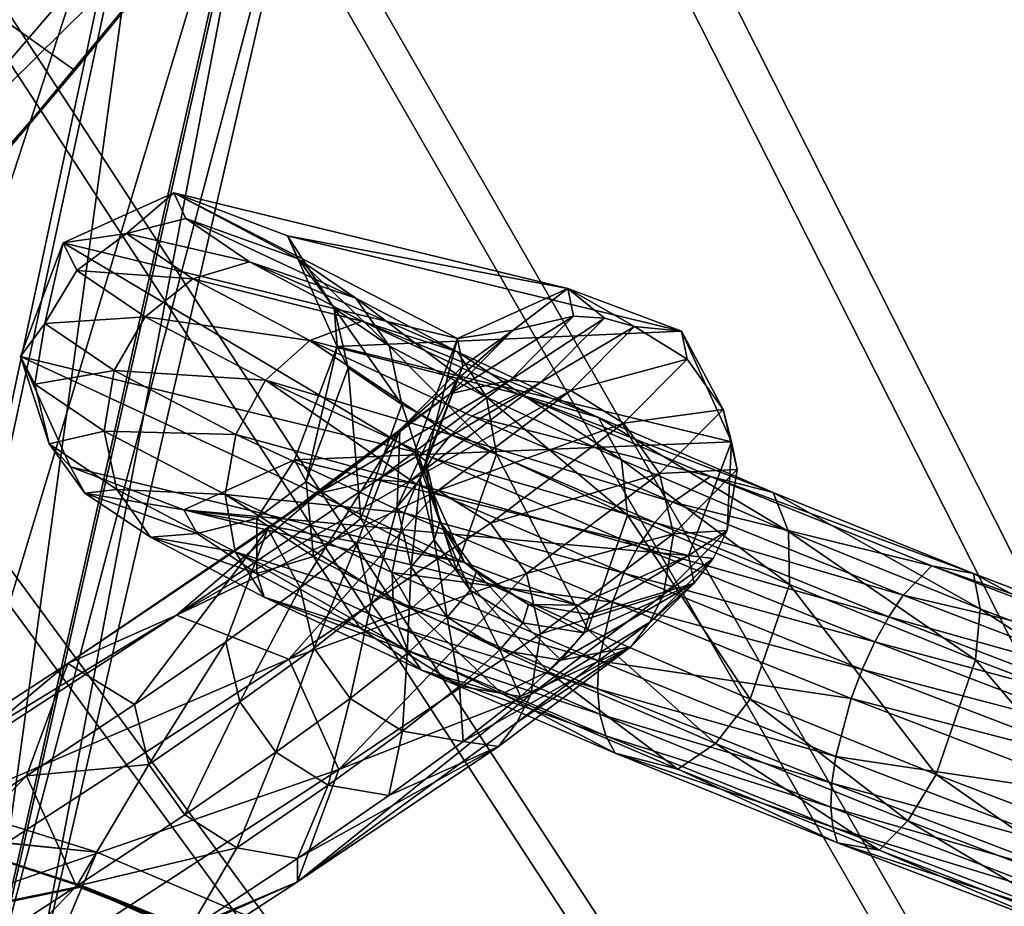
# Model space of a CAD drawing. Header units: metres. Extents: x -904 to 0, y -908 to 0.
# Tile 106 of 133: x -195 to -155, y -136 to -99. Entities that reach past the tile are written whole.
import ezdxf

# ---------------------------------------------------------------- set-up
doc = ezdxf.new("R2010")
doc.units = ezdxf.units.M

msp = doc.modelspace()

# ---------------------------------------------------------------- linework, layer by layer
at = {"layer": 'None'}
for points in [[(-192.865356, -101.246071, 660.123169), (-213.401825, -86.589745, 660.506714), (-209.97052, -120.773079, 659.611572)], [(-192.865356, -101.246071, 660.123169), (-181.498367, -87.262993, 660.489441), (-213.401825, -86.589745, 660.506714)], [(-181.498367, -87.262993, 660.489441), (-192.865356, -101.246071, 660.123169), (-181.569077, -87.352142, 659.479187)], [(-192.865356, -101.246071, 660.123169), (-183.790771, -90.15303, 627.738708), (-181.569077, -87.352142, 659.479187)], [(-187.555557, -91.500992, 596.986938), (-183.790771, -90.15303, 627.738708), (-200.901779, -107.073647, 597.451721)], [(-200.901779, -107.073647, 597.451721), (-183.790771, -90.15303, 627.738708), (-197.587814, -106.812378, 627.738708)], [(-183.790771, -90.15303, 627.738708), (-192.865356, -101.246071, 660.123169), (-197.587814, -106.812378, 627.738708)], [(-192.897552, -92.544792, 566.452209), (-187.555557, -91.500992, 596.986938), (-205.634415, -107.03611, 567.352234)], [(-205.634415, -107.03611, 567.352234), (-187.555557, -91.500992, 596.986938), (-200.901779, -107.073647, 597.451721)], [(-199.807968, -93.646667, 536.207581), (-192.897552, -92.544792, 566.452209), (-211.772537, -107.020416, 537.502014)], [(-211.772537, -107.020416, 537.502014), (-192.897552, -92.544792, 566.452209), (-205.634415, -107.03611, 567.352234)], [(-192.865356, -101.246071, 660.123169), (-209.97052, -120.773079, 659.611572), (-197.587814, -106.812378, 627.738708)]]:
    msp.add_3dface(points, dxfattribs=at)
at = {"layer": 'None012316'}
for points in [[(-191.963272, -133.299774, 1798.675049), (-198.511322, -131.2509, 1798.67334), (-199.082336, -132.595947, 1805.998657)], [(-198.511322, -131.2509, 1798.67334), (-191.963272, -133.299774, 1798.675049), (-199.068619, -132.563599, 1791.341187)], [(-200.695358, -136.396042, 1812.223145), (-192.565308, -134.718124, 1806.324951), (-199.082336, -132.595947, 1805.998657)], [(-199.068619, -132.563599, 1791.341187), (-192.550964, -134.684326, 1791.0177), (-200.670013, -136.336334, 1785.097046)], [(-192.565308, -134.718124, 1806.324951), (-191.963272, -133.299774, 1798.675049), (-199.082336, -132.595947, 1805.998657)], [(-191.963272, -133.299774, 1798.675049), (-192.550964, -134.684326, 1791.0177), (-199.068619, -132.563599, 1791.341187)], [(-191.963272, -133.299774, 1798.675049), (-192.565308, -134.718124, 1806.324951), (-127.065178, -160.846878, 1798.675049)], [(-191.963272, -133.299774, 1798.675049), (-127.065178, -160.846878, 1798.675049), (-192.550964, -134.684326, 1791.0177)], [(-194.26532, -138.723145, 1812.802979), (-192.565308, -134.718124, 1806.324951), (-200.695358, -136.396042, 1812.223145)], [(-192.550964, -134.684326, 1791.0177), (-194.238892, -138.660889, 1784.518921), (-200.670013, -136.336334, 1785.097046)], [(-192.565308, -134.718124, 1806.324951), (-194.26532, -138.723145, 1812.802979), (-128.12146, -163.335358, 1808.668579)], [(-192.550964, -134.684326, 1791.0177), (-128.102783, -163.291367, 1788.668579), (-194.238892, -138.660889, 1784.518921)], [(-192.565308, -134.718124, 1806.324951), (-128.12146, -163.335358, 1808.668579), (-127.065178, -160.846878, 1798.675049)], [(-127.065178, -160.846878, 1798.675049), (-128.102783, -163.291367, 1788.668579), (-192.550964, -134.684326, 1791.0177)]]:
    msp.add_3dface(points, dxfattribs=at)
at = {"layer": 'None012320'}
for points in [[(-195.157669, -83.80603, 1307.517212), (-188.697159, -84.932083, 1312.155884), (-205.920654, -137.752686, 1310.276367)], [(-189.026093, -84.783295, 1344.314453), (-195.352783, -83.65535, 1348.705933), (-200.549362, -138.609116, 1342.392944)], [(-188.697159, -84.932083, 1312.155884), (-200.275711, -138.736603, 1314.325439), (-205.920654, -137.752686, 1310.276367)], [(-189.026093, -84.783295, 1344.314453), (-200.549362, -138.609116, 1342.392944), (-196.499802, -139.339493, 1336.60376)], [(-188.697159, -84.932083, 1312.155884), (-184.292038, -85.69046, 1318.656738), (-200.275711, -138.736603, 1314.325439)], [(-184.382141, -85.620857, 1337.68396), (-189.026093, -84.783295, 1344.314453), (-196.499802, -139.339493, 1336.60376)], [(-184.292038, -85.69046, 1318.656738), (-196.421204, -139.400177, 1320.015137), (-200.275711, -138.736603, 1314.325439)], [(-184.382141, -85.620857, 1337.68396), (-196.499802, -139.339493, 1336.60376), (-194.667007, -139.68605, 1328.315918)], [(-184.292038, -85.69046, 1318.656738), (-182.277115, -86.018867, 1328.177734), (-196.421204, -139.400177, 1320.015137)], [(-182.277115, -86.018867, 1328.177734), (-184.382141, -85.620857, 1337.68396), (-194.667007, -139.68605, 1328.315918)], [(-182.277115, -86.018867, 1328.177734), (-194.667007, -139.68605, 1328.315918), (-196.421204, -139.400177, 1320.015137)], [(-196.421204, -139.400177, 1320.015137), (-194.667007, -139.68605, 1328.315918), (-233.662827, -132.810669, 1328.126831)], [(-194.667007, -139.68605, 1328.315918), (-231.90007, -133.098038, 1336.432007), (-233.662827, -132.810669, 1328.126831)], [(-194.667007, -139.68605, 1328.315918), (-196.499802, -139.339493, 1336.60376), (-231.90007, -133.098038, 1336.432007)]]:
    msp.add_3dface(points, dxfattribs=at)
at = {"layer": 'None012322'}
for points in [[(-196.421036, -139.400208, 1320.015503), (-233.662842, -132.810669, 1328.127197), (-194.667007, -139.68605, 1328.316284)], [(-233.662842, -132.810669, 1328.127197), (-231.899811, -133.098083, 1336.432617), (-194.667007, -139.68605, 1328.316284)], [(-194.667007, -139.68605, 1328.316284), (-231.899811, -133.098083, 1336.432617), (-196.500061, -139.339447, 1336.604248)]]:
    msp.add_3dface(points, dxfattribs=at)
at = {"layer": 'None012346'}
for points in [[(-264.332214, -57.531643, 123.974747), (-243.170029, -56.729248, 123.995758), (-63.008152, -302.295593, 117.565376)], [(-63.008152, -302.295593, 117.565376), (-243.170029, -56.729248, 123.995758), (-222.050903, -58.298695, 123.954659)], [(-297.830109, -60.486073, 123.897385), (-264.332214, -57.531643, 123.974747), (-63.008152, -302.295593, 117.565376)], [(-222.050903, -58.298695, 123.954659), (-201.240021, -62.22023, 123.851974), (-63.008152, -302.295593, 117.565376)], [(-65.261642, -300.990356, 120.600586), (-242.291733, -59.376686, 126.92746), (-262.718689, -60.035652, 126.910202)], [(-221.537735, -60.995937, 126.885056), (-242.291733, -59.376686, 126.92746), (-65.261642, -300.990356, 120.600586)], [(-262.718689, -60.035652, 126.910202), (-296.668427, -62.81105, 126.837532), (-65.261642, -300.990356, 120.600586)], [(-63.008152, -302.295593, 117.565376), (-331.364288, -63.040817, 123.830482), (-297.830109, -60.486073, 123.897385)], [(-201.261032, -64.869583, 126.783623), (-221.537735, -60.995937, 126.885056), (-65.261642, -300.990356, 120.600586)], [(-201.240021, -62.22023, 123.851974), (-180.998627, -68.444519, 123.68898), (-63.008152, -302.295593, 117.565376)], [(-65.261642, -300.990356, 120.600586), (-296.668427, -62.81105, 126.837532), (-330.762848, -65.236298, 126.774025)], [(-398.51358, -66.948952, 123.728142), (-331.364288, -63.040817, 123.830482), (-63.008152, -302.295593, 117.565376)], [(-65.261642, -300.990356, 120.600586), (-181.641327, -70.920166, 126.625183), (-201.261032, -64.869583, 126.783623)], [(-399.362701, -68.982285, 126.675926), (-65.261642, -300.990356, 120.600586), (-330.762848, -65.236298, 126.774025)], [(-465.701691, -69.252586, 123.667824), (-398.51358, -66.948952, 123.728142), (-69.298546, -367.238312, 115.864792)], [(-398.51358, -66.948952, 123.728142), (-66.409767, -334.739563, 116.715805), (-69.298546, -367.238312, 115.864792)], [(-66.409767, -334.739563, 116.715805), (-398.51358, -66.948952, 123.728142), (-63.008152, -302.295593, 117.565376)], [(-63.008152, -302.295593, 117.565376), (-180.998627, -68.444519, 123.68898), (-161.580826, -76.893288, 123.467743)], [(-71.333969, -367.13382, 118.868553), (-399.362701, -68.982285, 126.675926), (-465.757965, -71.129059, 126.619713)], [(-71.333969, -367.13382, 118.868553), (-68.556686, -334.277802, 119.72892), (-399.362701, -68.982285, 126.675926)], [(-68.556686, -334.277802, 119.72892), (-65.261642, -300.990356, 120.600586), (-399.362701, -68.982285, 126.675926)], [(-452.00235, -701.143799, 107.12117), (-465.701691, -69.252586, 123.667824), (-71.672775, -399.771973, 115.012871)], [(-465.701691, -69.252586, 123.667824), (-69.298546, -367.238312, 115.864792), (-71.672775, -399.771973, 115.012871)], [(-162.537094, -79.228813, 126.407616), (-181.641327, -70.920166, 126.625183), (-65.261642, -300.990356, 120.600586)], [(-73.59713, -399.498657, 118.021057), (-465.757965, -71.129059, 126.619713), (-452.00235, -703.006531, 110.073418)], [(-73.59713, -399.498657, 118.021057), (-71.333969, -367.13382, 118.868553), (-465.757965, -71.129059, 126.619713)], [(-161.580826, -76.893288, 123.467743), (-143.23024, -87.460297, 123.19104), (-63.008152, -302.295593, 117.565376)], [(-153.423279, -84.138039, 126.27906), (-162.537094, -79.228813, 126.407616), (-65.261642, -300.990356, 120.600586)]]:
    msp.add_3dface(points, dxfattribs=at)
at = {"layer": 'None012347'}
for points in [[(-193.353973, -108.315544, 901.968262), (-188.817734, -106.262383, 901.737488), (-190.757507, -107.934708, 890.589172)], [(-193.353973, -108.315544, 901.968262), (-177.190125, -112.235626, 1457.262573), (-188.817734, -106.262383, 901.737488)], [(-190.757507, -107.934708, 890.589172), (-188.817734, -106.262383, 901.737488), (-188.319717, -107.31353, 890.913391)], [(-188.817734, -106.262383, 901.737488), (-183.714447, -108.967682, 891.810547), (-188.319717, -107.31353, 890.913391)], [(-188.817734, -106.262383, 901.737488), (-184.153122, -108.021683, 901.608337), (-183.714447, -108.967682, 891.810547)], [(-177.190125, -112.235626, 1457.262573), (-172.659454, -110.18354, 1457.145386), (-188.817734, -106.262383, 901.737488)], [(-188.817734, -106.262383, 901.737488), (-172.659454, -110.18354, 1457.145386), (-184.153122, -108.021683, 901.608337)], [(-190.757507, -107.934708, 890.589172), (-188.319717, -107.31353, 890.913391), (-185.711182, -109.092896, 880.494141)], [(-185.711182, -109.092896, 880.494141), (-188.319717, -107.31353, 890.913391), (-181.353409, -110.578293, 882.379028)], [(-188.319717, -107.31353, 890.913391), (-183.714447, -108.967682, 891.810547), (-181.353409, -110.578293, 882.379028)], [(-192.788757, -109.445221, 890.419067), (-193.353973, -108.315544, 901.968262), (-190.757507, -107.934708, 890.589172)], [(-192.788757, -109.445221, 890.419067), (-190.757507, -107.934708, 890.589172), (-188.035202, -109.788628, 879.753601)], [(-188.035202, -109.788628, 879.753601), (-190.757507, -107.934708, 890.589172), (-185.711182, -109.092896, 880.494141)], [(-184.153122, -108.021683, 901.608337), (-184.159698, -108.028725, 901.608765), (-184.153107, -108.021683, 901.608643)], [(-184.153107, -108.021683, 901.608643), (-184.159698, -108.028725, 901.608765), (-184.153122, -108.021683, 901.608337)], [(-184.153122, -108.021683, 901.608337), (-184.153107, -108.021683, 901.608643), (-183.714447, -108.967682, 891.810547)], [(-172.659454, -110.18354, 1457.145386), (-168.006042, -111.937317, 1456.997681), (-184.153122, -108.021683, 901.608337)], [(-184.153122, -108.021683, 901.608337), (-168.006042, -111.937317, 1456.997681), (-184.153107, -108.021683, 901.608643)], [(-183.714447, -108.967682, 891.810547), (-184.153107, -108.021683, 901.608643), (-182.248077, -110.991173, 892.247009)], [(-184.153107, -108.021683, 901.608643), (-182.118149, -112.563065, 901.657288), (-182.248077, -110.991173, 892.247009)], [(-182.118149, -112.563065, 901.657288), (-184.153107, -108.021683, 901.608643), (-168.006042, -111.937317, 1456.997681)], [(-195.102142, -112.98143, 902.165344), (-193.353973, -108.315544, 901.968262), (-194.104218, -111.615112, 890.428955)], [(-195.102142, -112.98143, 902.165344), (-178.943802, -116.89138, 1457.280762), (-193.353973, -108.315544, 901.968262)], [(-193.353973, -108.315544, 901.968262), (-192.788757, -109.445221, 890.419067), (-194.104218, -111.615112, 890.428955)], [(-178.943802, -116.89138, 1457.280762), (-177.190125, -112.235626, 1457.262573), (-193.353973, -108.315544, 901.968262)], [(-188.035202, -109.788628, 879.753601), (-185.711182, -109.092896, 880.494141), (-181.113678, -111.523857, 870.929443)], [(-181.113678, -111.523857, 870.929443), (-185.711182, -109.092896, 880.494141), (-177.191757, -112.778793, 873.721069)], [(-185.711182, -109.092896, 880.494141), (-181.353409, -110.578293, 882.379028), (-177.191757, -112.778793, 873.721069)], [(-181.353409, -110.578293, 882.379028), (-183.714447, -108.967682, 891.810547), (-179.983078, -112.533279, 883.23645)], [(-183.714447, -108.967682, 891.810547), (-182.248077, -110.991173, 892.247009), (-179.983078, -112.533279, 883.23645)], [(-194.104218, -111.615112, 890.428955), (-192.788757, -109.445221, 890.419067), (-189.983093, -111.351456, 879.30719)], [(-189.983093, -111.351456, 879.30719), (-192.788757, -109.445221, 890.419067), (-188.035202, -109.788628, 879.753601)], [(-189.983093, -111.351456, 879.30719), (-188.035202, -109.788628, 879.753601), (-183.245178, -112.319778, 869.808411)], [(-183.245178, -112.319778, 869.808411), (-188.035202, -109.788628, 879.753601), (-181.113678, -111.523857, 870.929443)], [(-177.190125, -112.235626, 1457.262573), (-174.900208, -111.896362, 1513.697144), (-172.659454, -110.18354, 1457.145386)], [(-174.900208, -111.896362, 1513.697144), (-172.430481, -111.324028, 1513.768066), (-172.659454, -110.18354, 1457.145386)], [(-169.928986, -111.740219, 1513.806763), (-168.006042, -111.937317, 1456.997681), (-172.659454, -110.18354, 1457.145386)], [(-172.659454, -110.18354, 1457.145386), (-172.430481, -111.324028, 1513.768066), (-171.159317, -111.408989, 1513.79187)], [(-171.159317, -111.408989, 1513.79187), (-169.928986, -111.740219, 1513.806763), (-172.659454, -110.18354, 1457.145386)], [(-177.191757, -112.778793, 873.721069), (-181.353409, -110.578293, 882.379028), (-175.998398, -114.638596, 874.966736)], [(-181.353409, -110.578293, 882.379028), (-179.983078, -112.533279, 883.23645), (-175.998398, -114.638596, 874.966736)], [(-191.258316, -113.543472, 879.2229), (-194.104218, -111.615112, 890.428955), (-189.983093, -111.351456, 879.30719)], [(-191.258316, -113.543472, 879.2229), (-189.983093, -111.351456, 879.30719), (-185.057968, -113.95163, 869.111084)], [(-185.057968, -113.95163, 869.111084), (-189.983093, -111.351456, 879.30719), (-183.245178, -112.319778, 869.808411)], [(-179.983078, -112.533279, 883.23645), (-182.248077, -110.991173, 892.247009), (-179.462494, -114.937523, 883.857727)], [(-182.248077, -110.991173, 892.247009), (-181.670654, -113.43869, 892.585144), (-179.462494, -114.937523, 883.857727)], [(-182.248077, -110.991173, 892.247009), (-182.118149, -112.563065, 901.657288), (-181.670654, -113.43869, 892.585144)], [(-174.900208, -111.896362, 1513.697144), (-177.498734, -114.509903, 1570.072754), (-172.430481, -111.324028, 1513.768066)], [(-177.498734, -114.509903, 1570.072754), (-175.035385, -113.943977, 1570.281982), (-172.430481, -111.324028, 1513.768066)], [(-172.430481, -111.324028, 1513.768066), (-175.035385, -113.943977, 1570.281982), (-171.159317, -111.408989, 1513.79187)], [(-195.102142, -112.98143, 902.165344), (-194.104218, -111.615112, 890.428955), (-194.503647, -114.114037, 890.617249)], [(-194.503647, -114.114037, 890.617249), (-194.104218, -111.615112, 890.428955), (-191.258316, -113.543472, 879.2229)], [(-181.113678, -111.523857, 870.929443), (-174.725098, -114.501694, 862.631958), (-183.245178, -112.319778, 869.808411)], [(-177.191757, -112.778793, 873.721069), (-171.408661, -115.474373, 866.210327), (-181.113678, -111.523857, 870.929443)], [(-171.408661, -115.474373, 866.210327), (-174.725098, -114.501694, 862.631958), (-181.113678, -111.523857, 870.929443)], [(-171.159317, -111.408989, 1513.79187), (-175.035385, -113.943977, 1570.281982), (-173.767044, -114.031776, 1570.367188)], [(-171.159317, -111.408989, 1513.79187), (-173.767044, -114.031776, 1570.367188), (-169.928986, -111.740219, 1513.806763)], [(-173.767044, -114.031776, 1570.367188), (-172.539154, -114.365456, 1570.434814), (-169.928986, -111.740219, 1513.806763)], [(-172.539154, -114.365456, 1570.434814), (-167.776566, -113.081581, 1513.807373), (-169.928986, -111.740219, 1513.806763)], [(-167.776566, -113.081581, 1513.807373), (-168.006042, -111.937317, 1456.997681), (-169.928986, -111.740219, 1513.806763)], [(-165.955902, -116.473953, 1456.906128), (-182.118149, -112.563065, 901.657288), (-168.006042, -111.937317, 1456.997681)], [(-176.962189, -113.370102, 1513.604858), (-179.554184, -115.977081, 1569.838867), (-174.900208, -111.896362, 1513.697144)], [(-179.554184, -115.977081, 1569.838867), (-177.498734, -114.509903, 1570.072754), (-174.900208, -111.896362, 1513.697144)], [(-176.962189, -113.370102, 1513.604858), (-174.900208, -111.896362, 1513.697144), (-177.190125, -112.235626, 1457.262573)], [(-165.955902, -116.473953, 1456.906128), (-168.006042, -111.937317, 1456.997681), (-166.300888, -115.143898, 1513.769775)], [(-168.006042, -111.937317, 1456.997681), (-167.776566, -113.081581, 1513.807373), (-166.300888, -115.143898, 1513.769775)], [(-183.245178, -112.319778, 869.808411), (-177.455704, -116.19075, 860.648315), (-185.057968, -113.95163, 869.111084)], [(-182.118149, -112.563065, 901.657288), (-183.87384, -117.212982, 901.854248), (-183.385559, -118.107506, 892.783264)], [(-183.87384, -117.212982, 901.854248), (-182.118149, -112.563065, 901.657288), (-165.955902, -116.473953, 1456.906128)], [(-182.118149, -112.563065, 901.657288), (-183.385559, -118.107506, 892.783264), (-181.670654, -113.43869, 892.585144)], [(-174.725098, -114.501694, 862.631958), (-176.59346, -115.419189, 861.182617), (-183.245178, -112.319778, 869.808411)], [(-183.245178, -112.319778, 869.808411), (-176.59346, -115.419189, 861.182617), (-177.455704, -116.19075, 860.648315)], [(-175.998398, -114.638596, 874.966736), (-179.983078, -112.533279, 883.23645), (-175.5896, -116.981323, 875.850708)], [(-179.983078, -112.533279, 883.23645), (-179.462494, -114.937523, 883.857727), (-175.5896, -116.981323, 875.850708)], [(-177.190125, -112.235626, 1457.262573), (-178.943802, -116.89138, 1457.280762), (-178.479141, -117.272278, 1485.349365)], [(-178.479141, -117.272278, 1485.349365), (-176.962189, -113.370102, 1513.604858), (-177.190125, -112.235626, 1457.262573)], [(-193.048431, -117.504753, 902.213074), (-195.102142, -112.98143, 902.165344), (-193.926224, -116.561554, 890.955383)], [(-193.926224, -116.561554, 890.955383), (-195.102142, -112.98143, 902.165344), (-194.503647, -114.114037, 890.617249)], [(-193.048431, -117.504753, 902.213074), (-176.893829, -121.422585, 1457.189209), (-195.102142, -112.98143, 902.165344)], [(-176.893829, -121.422585, 1457.189209), (-178.943802, -116.89138, 1457.280762), (-195.102142, -112.98143, 902.165344)], [(-175.998398, -114.638596, 874.966736), (-170.465469, -117.216469, 867.794617), (-177.191757, -112.778793, 873.721069)], [(-170.465469, -117.216469, 867.794617), (-171.408661, -115.474373, 866.210327), (-177.191757, -112.778793, 873.721069)], [(-178.717072, -118.021255, 1513.41333), (-179.657425, -119.136971, 1541.450439), (-176.962189, -113.370102, 1513.604858)], [(-179.657425, -119.136971, 1541.450439), (-179.554184, -115.977081, 1569.838867), (-176.962189, -113.370102, 1513.604858)], [(-178.717072, -118.021255, 1513.41333), (-176.962189, -113.370102, 1513.604858), (-178.479141, -117.272278, 1485.349365)], [(-170.39006, -115.710182, 1570.507935), (-167.776566, -113.081581, 1513.807373), (-172.539154, -114.365456, 1570.434814)], [(-166.300888, -115.143898, 1513.769775), (-167.776566, -113.081581, 1513.807373), (-170.39006, -115.710182, 1570.507935)], [(-191.666718, -116.030952, 879.513489), (-194.503647, -114.114037, 890.617249), (-191.258316, -113.543472, 879.2229)], [(-191.666718, -116.030952, 879.513489), (-191.258316, -113.543472, 879.2229), (-186.276093, -116.17099, 868.943481)], [(-186.276093, -116.17099, 868.943481), (-191.258316, -113.543472, 879.2229), (-185.057968, -113.95163, 869.111084)], [(-181.670654, -113.43869, 892.585144), (-183.385559, -118.107506, 892.783264), (-181.146103, -119.617012, 884.064087)], [(-179.462494, -114.937523, 883.857727), (-181.670654, -113.43869, 892.585144), (-181.146103, -119.617012, 884.064087)], [(-193.926224, -116.561554, 890.955383), (-194.503647, -114.114037, 890.617249), (-191.666718, -116.030952, 879.513489)], [(-186.276093, -116.17099, 868.943481), (-185.057968, -113.95163, 869.111084), (-178.871964, -118.212357, 860.062378)], [(-185.057968, -113.95163, 869.111084), (-178.225067, -117.133888, 860.270081), (-178.871964, -118.212357, 860.062378)], [(-177.455704, -116.19075, 860.648315), (-178.225067, -117.133888, 860.270081), (-185.057968, -113.95163, 869.111084)], [(-177.498734, -114.509903, 1570.072754), (-182.915649, -118.590927, 1626.160156), (-175.035385, -113.943977, 1570.281982)], [(-182.915649, -118.590927, 1626.160156), (-180.465591, -118.035019, 1626.50708), (-175.035385, -113.943977, 1570.281982)], [(-175.035385, -113.943977, 1570.281982), (-180.465591, -118.035019, 1626.50708), (-173.767044, -114.031776, 1570.367188)], [(-173.767044, -114.031776, 1570.367188), (-180.465591, -118.035019, 1626.50708), (-179.203156, -118.127258, 1626.653198)], [(-172.539154, -114.365456, 1570.434814), (-173.767044, -114.031776, 1570.367188), (-179.203156, -118.127258, 1626.653198)], [(-179.554184, -115.977081, 1569.838867), (-184.957504, -120.047859, 1625.785522), (-177.498734, -114.509903, 1570.072754)], [(-184.957504, -120.047859, 1625.785522), (-182.915649, -118.590927, 1626.160156), (-177.498734, -114.509903, 1570.072754)], [(-177.980331, -118.46476, 1626.773438), (-172.539154, -114.365456, 1570.434814), (-179.203156, -118.127258, 1626.653198)], [(-177.980331, -118.46476, 1626.773438), (-170.39006, -115.710182, 1570.507935), (-172.539154, -114.365456, 1570.434814)], [(-176.59346, -115.419189, 861.182617), (-174.725098, -114.501694, 862.631958), (-166.820847, -117.898003, 855.959778)], [(-166.820847, -117.898003, 855.959778), (-174.725098, -114.501694, 862.631958), (-164.253494, -118.548775, 860.171021)], [(-174.725098, -114.501694, 862.631958), (-171.408661, -115.474373, 866.210327), (-164.253494, -118.548775, 860.171021)], [(-179.462494, -114.937523, 883.857727), (-181.146103, -119.617012, 884.064087), (-177.245728, -121.669655, 876.070801)], [(-175.5896, -116.981323, 875.850708), (-179.462494, -114.937523, 883.857727), (-177.245728, -121.669655, 876.070801)], [(-175.5896, -116.981323, 875.850708), (-170.218491, -119.482147, 868.909058), (-175.998398, -114.638596, 874.966736)], [(-170.218491, -119.482147, 868.909058), (-170.465469, -117.216469, 867.794617), (-175.998398, -114.638596, 874.966736)], [(-166.300888, -115.143898, 1513.769775), (-170.39006, -115.710182, 1570.507935), (-168.915314, -117.773422, 1570.490234)], [(-165.726639, -117.613213, 1513.699829), (-166.300888, -115.143898, 1513.769775), (-168.915314, -117.773422, 1570.490234)], [(-165.955902, -116.473953, 1456.906128), (-166.300888, -115.143898, 1513.769775), (-165.726639, -117.613213, 1513.699829)], [(-175.838211, -119.814735, 1626.918579), (-170.39006, -115.710182, 1570.507935), (-177.980331, -118.46476, 1626.773438)], [(-177.455704, -116.19075, 860.648315), (-176.59346, -115.419189, 861.182617), (-168.366669, -118.953293, 854.248108)], [(-168.366669, -118.953293, 854.248108), (-176.59346, -115.419189, 861.182617), (-166.820847, -117.898003, 855.959778)], [(-168.915314, -117.773422, 1570.490234), (-170.39006, -115.710182, 1570.507935), (-175.838211, -119.814735, 1626.918579)], [(-164.253494, -118.548775, 860.171021), (-171.408661, -115.474373, 866.210327), (-163.622803, -120.155762, 862.029541)], [(-171.408661, -115.474373, 866.210327), (-170.465469, -117.216469, 867.794617), (-163.622803, -120.155762, 862.029541)], [(-191.146118, -118.435196, 880.134827), (-193.926224, -116.561554, 890.955383), (-191.666718, -116.030952, 879.513489)], [(-191.146118, -118.435196, 880.134827), (-191.666718, -116.030952, 879.513489), (-186.714096, -118.639969, 869.331177)], [(-186.714096, -118.639969, 869.331177), (-191.666718, -116.030952, 879.513489), (-186.276093, -116.17099, 868.943481)], [(-186.714096, -118.639969, 869.331177), (-186.276093, -116.17099, 868.943481), (-179.371552, -119.384727, 860.033264)], [(-179.371552, -119.384727, 860.033264), (-186.276093, -116.17099, 868.943481), (-178.871964, -118.212357, 860.062378)], [(-179.554184, -115.977081, 1569.838867), (-183.6418, -122.464752, 1597.35437), (-184.957504, -120.047859, 1625.785522)], [(-181.299438, -120.61853, 1569.438232), (-183.6418, -122.464752, 1597.35437), (-179.554184, -115.977081, 1569.838867)], [(-179.657425, -119.136971, 1541.450439), (-181.299438, -120.61853, 1569.438232), (-179.554184, -115.977081, 1569.838867)], [(-178.225067, -117.133888, 860.270081), (-177.455704, -116.19075, 860.648315), (-169.103699, -119.778091, 853.615173)], [(-169.103699, -119.778091, 853.615173), (-177.455704, -116.19075, 860.648315), (-168.366669, -118.953293, 854.248108)], [(-192.459854, -118.585045, 891.391785), (-193.926224, -116.561554, 890.955383), (-191.146118, -118.435196, 880.134827)], [(-192.459854, -118.585045, 891.391785), (-193.048431, -117.504753, 902.213074), (-193.926224, -116.561554, 890.955383)], [(-167.716492, -121.13147, 1456.924438), (-183.87384, -117.212982, 901.854248), (-165.955902, -116.473953, 1456.906128)], [(-167.716492, -121.13147, 1456.924438), (-165.955902, -116.473953, 1456.906128), (-166.14122, -120.113586, 1513.60791)], [(-166.14122, -120.113586, 1513.60791), (-165.955902, -116.473953, 1456.906128), (-165.726639, -117.613213, 1513.699829)], [(-178.943802, -116.89138, 1457.280762), (-177.905045, -119.742065, 1485.297241), (-178.479141, -117.272278, 1485.349365)], [(-178.943802, -116.89138, 1457.280762), (-176.893829, -121.422585, 1457.189209), (-177.905045, -119.742065, 1485.297241)], [(-177.245728, -121.669655, 876.070801), (-171.851761, -124.177307, 869.147278), (-175.5896, -116.981323, 875.850708)], [(-171.851761, -124.177307, 869.147278), (-170.218491, -119.482147, 868.909058), (-175.5896, -116.981323, 875.850708)], [(-183.87384, -117.212982, 901.854248), (-188.399902, -119.258842, 902.084351), (-185.416794, -119.618019, 892.613159)], [(-188.399902, -119.258842, 902.084351), (-183.87384, -117.212982, 901.854248), (-167.716492, -121.13147, 1456.924438)], [(-183.87384, -117.212982, 901.854248), (-185.416794, -119.618019, 892.613159), (-183.385559, -118.107506, 892.783264)], [(-178.871964, -118.212357, 860.062378), (-178.225067, -117.133888, 860.270081), (-169.778595, -120.761169, 853.165222)], [(-178.142822, -120.49057, 1513.343384), (-178.717072, -118.021255, 1513.41333), (-178.479141, -117.272278, 1485.349365)], [(-178.479141, -117.272278, 1485.349365), (-177.905045, -119.742065, 1485.297241), (-178.142822, -120.49057, 1513.343384)], [(-169.778595, -120.761169, 853.165222), (-178.225067, -117.133888, 860.270081), (-169.103699, -119.778091, 853.615173)], [(-163.622803, -120.155762, 862.029541), (-170.465469, -117.216469, 867.794617), (-163.580444, -122.332275, 863.332153)], [(-170.465469, -117.216469, 867.794617), (-170.218491, -119.482147, 868.909058), (-163.580444, -122.332275, 863.332153)], [(-193.048431, -117.504753, 902.213074), (-192.459854, -118.585045, 891.391785), (-188.399902, -119.258842, 902.084351)], [(-193.048431, -117.504753, 902.213074), (-188.399902, -119.258842, 902.084351), (-176.893829, -121.422585, 1457.189209)], [(-175.838211, -119.814735, 1626.918579), (-174.365372, -121.87941, 1626.920654), (-168.915314, -117.773422, 1570.490234)], [(-168.915314, -117.773422, 1570.490234), (-174.365372, -121.87941, 1626.920654), (-168.339401, -120.241074, 1570.384399)], [(-165.726639, -117.613213, 1513.699829), (-168.915314, -117.773422, 1570.490234), (-168.339401, -120.241074, 1570.384399)], [(-168.339401, -120.241074, 1570.384399), (-166.14122, -120.113586, 1513.60791), (-165.726639, -117.613213, 1513.699829)], [(-180.465591, -118.035019, 1626.50708), (-188.704056, -123.584114, 1682.263794), (-179.203156, -118.127258, 1626.653198)], [(-182.915649, -118.590927, 1626.160156), (-188.704056, -123.584114, 1682.263794), (-180.465591, -118.035019, 1626.50708)], [(-179.203156, -118.127258, 1626.653198), (-188.704056, -123.584114, 1682.263794), (-177.980331, -118.46476, 1626.773438)], [(-183.385559, -118.107506, 892.783264), (-185.416794, -119.618019, 892.613159), (-183.093994, -121.179848, 883.617676)], [(-181.146103, -119.617012, 884.064087), (-183.385559, -118.107506, 892.783264), (-183.093994, -121.179848, 883.617676)], [(-179.657425, -119.136971, 1541.450439), (-178.717072, -118.021255, 1513.41333), (-179.082565, -121.605568, 1541.362549)], [(-179.371552, -119.384727, 860.033264), (-178.871964, -118.212357, 860.062378), (-170.365463, -121.864738, 852.915649)], [(-179.082565, -121.605568, 1541.362549), (-178.717072, -118.021255, 1513.41333), (-178.142822, -120.49057, 1513.343384)], [(-170.365463, -121.864738, 852.915649), (-178.871964, -118.212357, 860.062378), (-169.778595, -120.761169, 853.165222)], [(-168.366669, -118.953293, 854.248108), (-166.820847, -117.898003, 855.959778), (-157.742081, -121.566223, 851.200562)], [(-157.742081, -121.566223, 851.200562), (-166.820847, -117.898003, 855.959778), (-156.03511, -121.869301, 855.863647)], [(-166.820847, -117.898003, 855.959778), (-164.253494, -118.548775, 860.171021), (-156.03511, -121.869301, 855.863647)], [(-184.957504, -120.047859, 1625.785522), (-193.155258, -125.569832, 1681.265991), (-182.915649, -118.590927, 1626.160156)], [(-193.155258, -125.569832, 1681.265991), (-188.704056, -123.584114, 1682.263794), (-182.915649, -118.590927, 1626.160156)], [(-189.775787, -120.390182, 880.992188), (-192.459854, -118.585045, 891.391785), (-191.146118, -118.435196, 880.134827)], [(-187.854584, -120.239197, 892.289001), (-192.459854, -118.585045, 891.391785), (-189.775787, -120.390182, 880.992188)], [(-192.459854, -118.585045, 891.391785), (-187.854584, -120.239197, 892.289001), (-188.399902, -119.258842, 902.084351)], [(-189.775787, -120.390182, 880.992188), (-191.146118, -118.435196, 880.134827), (-186.305298, -120.982689, 870.215088)], [(-186.305298, -120.982689, 870.215088), (-191.146118, -118.435196, 880.134827), (-186.714096, -118.639969, 869.331177)], [(-188.704056, -123.584114, 1682.263794), (-184.103638, -125.382149, 1682.859497), (-177.980331, -118.46476, 1626.773438)], [(-184.103638, -125.382149, 1682.859497), (-175.838211, -119.814735, 1626.918579), (-177.980331, -118.46476, 1626.773438)], [(-156.03511, -121.869301, 855.863647), (-164.253494, -118.548775, 860.171021), (-155.765594, -123.329681, 857.919983)], [(-164.253494, -118.548775, 860.171021), (-163.622803, -120.155762, 862.029541), (-155.765594, -123.329681, 857.919983)], [(-186.305298, -120.982689, 870.215088), (-186.714096, -118.639969, 869.331177), (-179.826859, -123.007065, 860.99408)], [(-186.714096, -118.639969, 869.331177), (-179.858353, -121.829048, 860.50824), (-179.826859, -123.007065, 860.99408)], [(-179.858353, -121.829048, 860.50824), (-186.714096, -118.639969, 869.331177), (-179.371552, -119.384727, 860.033264)], [(-169.103699, -119.778091, 853.615173), (-168.366669, -118.953293, 854.248108), (-158.919647, -122.769669, 849.303772)], [(-158.919647, -122.769669, 849.303772), (-168.366669, -118.953293, 854.248108), (-157.742081, -121.566223, 851.200562)], [(-188.399902, -119.258842, 902.084351), (-187.854584, -120.239197, 892.289001), (-185.416794, -119.618019, 892.613159)], [(-188.399902, -119.258842, 902.084351), (-172.2547, -123.176811, 1457.041992), (-176.893829, -121.422585, 1457.189209)], [(-172.2547, -123.176811, 1457.041992), (-188.399902, -119.258842, 902.084351), (-167.716492, -121.13147, 1456.924438)], [(-180.723526, -123.086182, 1569.332397), (-181.299438, -120.61853, 1569.438232), (-179.657425, -119.136971, 1541.450439)], [(-179.082565, -121.605568, 1541.362549), (-180.723526, -123.086182, 1569.332397), (-179.657425, -119.136971, 1541.450439)], [(-179.858353, -121.829048, 860.50824), (-179.371552, -119.384727, 860.033264), (-170.841705, -123.046394, 852.875977)], [(-170.841705, -123.046394, 852.875977), (-179.371552, -119.384727, 860.033264), (-170.365463, -121.864738, 852.915649)], [(-185.416794, -119.618019, 892.613159), (-187.854584, -120.239197, 892.289001), (-185.418015, -121.87558, 882.877136)], [(-183.093994, -121.179848, 883.617676), (-185.416794, -119.618019, 892.613159), (-185.418015, -121.87558, 882.877136)], [(-174.365372, -121.87941, 1626.920654), (-175.838211, -119.814735, 1626.918579), (-184.103638, -125.382149, 1682.859497)], [(-181.146103, -119.617012, 884.064087), (-183.093994, -121.179848, 883.617676), (-179.058533, -123.301514, 875.373413)], [(-177.245728, -121.669655, 876.070801), (-181.146103, -119.617012, 884.064087), (-179.058533, -123.301514, 875.373413)], [(-177.905045, -119.742065, 1485.297241), (-176.66716, -122.552887, 1513.305786), (-178.142822, -120.49057, 1513.343384)], [(-176.893829, -121.422585, 1457.189209), (-176.429291, -121.804123, 1485.249756), (-177.905045, -119.742065, 1485.297241)], [(-177.905045, -119.742065, 1485.297241), (-176.429291, -121.804123, 1485.249756), (-176.66716, -122.552887, 1513.305786)], [(-170.218491, -119.482147, 868.909058), (-171.851761, -124.177307, 869.147278), (-165.195969, -127.032173, 863.591309)], [(-163.580444, -122.332275, 863.332153), (-170.218491, -119.482147, 868.909058), (-165.195969, -127.032173, 863.591309)], [(-169.778595, -120.761169, 853.165222), (-169.103699, -119.778091, 853.615173), (-159.514404, -123.651505, 848.601868)], [(-159.514404, -123.651505, 848.601868), (-169.103699, -119.778091, 853.615173), (-158.919647, -122.769669, 849.303772)], [(-193.155258, -125.569832, 1681.265991), (-184.957504, -120.047859, 1625.785522), (-190.419571, -127.24501, 1652.882813)], [(-184.957504, -120.047859, 1625.785522), (-186.682648, -124.674164, 1625.176636), (-190.419571, -127.24501, 1652.882813)], [(-185.418015, -121.87558, 882.877136), (-187.854584, -120.239197, 892.289001), (-189.775787, -120.390182, 880.992188)], [(-183.6418, -122.464752, 1597.35437), (-186.682648, -124.674164, 1625.176636), (-184.957504, -120.047859, 1625.785522)], [(-168.339401, -120.241074, 1570.384399), (-174.365372, -121.87941, 1626.920654), (-173.786026, -124.344467, 1626.779175)], [(-173.786026, -124.344467, 1626.779175), (-168.750031, -122.737457, 1570.206543), (-168.339401, -120.241074, 1570.384399)], [(-168.750031, -122.737457, 1570.206543), (-166.14122, -120.113586, 1513.60791), (-168.339401, -120.241074, 1570.384399)], [(-166.14122, -120.113586, 1513.60791), (-168.750031, -122.737457, 1570.206543), (-166.705383, -121.255035, 1513.558105)], [(-166.705383, -121.255035, 1513.558105), (-167.716492, -121.13147, 1456.924438), (-166.14122, -120.113586, 1513.60791)], [(-155.765594, -123.329681, 857.919983), (-163.622803, -120.155762, 862.029541), (-155.961624, -125.408867, 859.360046)], [(-163.622803, -120.155762, 862.029541), (-163.580444, -122.332275, 863.332153), (-155.961624, -125.408867, 859.360046)], [(-185.111938, -122.842499, 871.460754), (-189.775787, -120.390182, 880.992188), (-186.305298, -120.982689, 870.215088)], [(-185.418015, -121.87558, 882.877136), (-189.775787, -120.390182, 880.992188), (-185.111938, -122.842499, 871.460754)], [(-183.064392, -124.931221, 1597.230713), (-183.6418, -122.464752, 1597.35437), (-181.299438, -120.61853, 1569.438232)], [(-180.723526, -123.086182, 1569.332397), (-183.064392, -124.931221, 1597.230713), (-181.299438, -120.61853, 1569.438232)], [(-177.607239, -123.668289, 1541.334839), (-179.082565, -121.605568, 1541.362549), (-178.142822, -120.49057, 1513.343384)], [(-178.142822, -120.49057, 1513.343384), (-176.66716, -122.552887, 1513.305786), (-177.607239, -123.668289, 1541.334839)], [(-185.111938, -122.842499, 871.460754), (-186.305298, -120.982689, 870.215088), (-179.220108, -125.050209, 862.369873)], [(-179.220108, -125.050209, 862.369873), (-186.305298, -120.982689, 870.215088), (-179.611359, -124.094719, 861.622681)], [(-186.305298, -120.982689, 870.215088), (-179.826859, -123.007065, 860.99408), (-179.611359, -124.094719, 861.622681)], [(-170.365463, -121.864738, 852.915649), (-169.778595, -120.761169, 853.165222), (-160.082596, -124.677177, 848.102478)], [(-160.082596, -124.677177, 848.102478), (-169.778595, -120.761169, 853.165222), (-159.514404, -123.651505, 848.601868)], [(-183.093994, -121.179848, 883.617676), (-185.418015, -121.87558, 882.877136), (-181.190018, -124.097435, 874.252441)], [(-179.058533, -123.301514, 875.373413), (-183.093994, -121.179848, 883.617676), (-181.190018, -124.097435, 874.252441)], [(-176.429291, -121.804123, 1485.249756), (-176.893829, -121.422585, 1457.189209), (-174.276566, -123.144516, 1485.214111)], [(-176.893829, -121.422585, 1457.189209), (-172.2547, -123.176811, 1457.041992), (-174.276566, -123.144516, 1485.214111)], [(-172.2547, -123.176811, 1457.041992), (-167.716492, -121.13147, 1456.924438), (-171.774582, -123.559181, 1485.195679)], [(-171.774582, -123.559181, 1485.195679), (-167.716492, -121.13147, 1456.924438), (-167.481537, -122.264366, 1513.508301)], [(-167.481537, -122.264366, 1513.508301), (-166.705383, -121.255035, 1513.558105), (-169.311508, -123.876213, 1570.098755)], [(-166.705383, -121.255035, 1513.558105), (-168.750031, -122.737457, 1570.206543), (-169.311508, -123.876213, 1570.098755)], [(-167.716492, -121.13147, 1456.924438), (-166.705383, -121.255035, 1513.558105), (-167.481537, -122.264366, 1513.508301)], [(-179.248779, -125.149422, 1569.314697), (-180.723526, -123.086182, 1569.332397), (-179.082565, -121.605568, 1541.362549)], [(-179.826859, -123.007065, 860.99408), (-179.858353, -121.829048, 860.50824), (-171.394135, -125.461075, 853.424377)], [(-171.394135, -125.461075, 853.424377), (-179.858353, -121.829048, 860.50824), (-170.841705, -123.046394, 852.875977)], [(-177.607239, -123.668289, 1541.334839), (-179.248779, -125.149422, 1569.314697), (-179.082565, -121.605568, 1541.362549)], [(-179.058533, -123.301514, 875.373413), (-173.483383, -125.891998, 868.234741), (-177.245728, -121.669655, 876.070801)], [(-173.483383, -125.891998, 868.234741), (-171.851761, -124.177307, 869.147278), (-177.245728, -121.669655, 876.070801)], [(-176.66716, -122.552887, 1513.305786), (-176.429291, -121.804123, 1485.249756), (-174.51474, -123.894249, 1513.306396)], [(-174.51474, -123.894249, 1513.306396), (-176.429291, -121.804123, 1485.249756), (-174.276566, -123.144516, 1485.214111)], [(-158.919647, -122.769669, 849.303772), (-157.742081, -121.566223, 851.200562), (-147.880524, -125.348122, 848.559204)], [(-147.880524, -125.348122, 848.559204), (-157.742081, -121.566223, 851.200562), (-147.108231, -125.292679, 853.473511)], [(-157.742081, -121.566223, 851.200562), (-156.03511, -121.869301, 855.863647), (-147.108231, -125.292679, 853.473511)], [(-181.190018, -124.097435, 874.252441), (-185.418015, -121.87558, 882.877136), (-185.111938, -122.842499, 871.460754)], [(-182.049103, -129.910568, 1682.704224), (-174.365372, -121.87941, 1626.920654), (-184.103638, -125.382149, 1682.859497)], [(-173.786026, -124.344467, 1626.779175), (-174.365372, -121.87941, 1626.920654), (-182.049103, -129.910568, 1682.704224)], [(-170.084656, -124.882523, 1569.983643), (-172.956451, -125.429558, 1541.467651), (-167.481537, -122.264366, 1513.508301)], [(-167.481537, -122.264366, 1513.508301), (-172.956451, -125.429558, 1541.467651), (-172.013245, -124.31044, 1513.345093)], [(-171.774582, -123.559181, 1485.195679), (-167.481537, -122.264366, 1513.508301), (-172.013245, -124.31044, 1513.345093)], [(-170.841705, -123.046394, 852.875977), (-170.365463, -121.864738, 852.915649), (-160.602417, -125.807266, 847.824829)], [(-160.602417, -125.807266, 847.824829), (-170.365463, -121.864738, 852.915649), (-160.082596, -124.677177, 848.102478)], [(-169.311508, -123.876213, 1570.098755), (-170.084656, -124.882523, 1569.983643), (-167.481537, -122.264366, 1513.508301)], [(-147.108231, -125.292679, 853.473511), (-156.03511, -121.869301, 855.863647), (-147.232803, -126.601334, 855.6427)], [(-156.03511, -121.869301, 855.863647), (-155.765594, -123.329681, 857.919983), (-147.232803, -126.601334, 855.6427)], [(-186.103302, -127.139221, 1625.035156), (-186.682648, -124.674164, 1625.176636), (-183.6418, -122.464752, 1597.35437)], [(-183.064392, -124.931221, 1597.230713), (-186.103302, -127.139221, 1625.035156), (-183.6418, -122.464752, 1597.35437)], [(-177.607239, -123.668289, 1541.334839), (-176.66716, -122.552887, 1513.305786), (-175.456024, -125.011093, 1541.371826)], [(-175.456024, -125.011093, 1541.371826), (-176.66716, -122.552887, 1513.305786), (-174.51474, -123.894249, 1513.306396)], [(-163.580444, -122.332275, 863.332153), (-165.195969, -127.032173, 863.591309), (-157.564667, -130.111481, 859.641663)], [(-155.961624, -125.408867, 859.360046), (-163.580444, -122.332275, 863.332153), (-157.564667, -130.111481, 859.641663)], [(-178.668167, -125.836815, 863.20697), (-185.111938, -122.842499, 871.460754), (-179.220108, -125.050209, 862.369873)], [(-185.111938, -122.842499, 871.460754), (-178.668167, -125.836815, 863.20697), (-181.190018, -124.097435, 874.252441)], [(-179.611359, -124.094719, 861.622681), (-179.826859, -123.007065, 860.99408), (-171.449081, -126.601295, 853.991394)], [(-171.449081, -126.601295, 853.991394), (-179.826859, -123.007065, 860.99408), (-171.394135, -125.461075, 853.424377)], [(-169.311508, -123.876213, 1570.098755), (-168.750031, -122.737457, 1570.206543), (-174.18837, -126.834625, 1626.515747)], [(-168.750031, -122.737457, 1570.206543), (-173.786026, -124.344467, 1626.779175), (-174.18837, -126.834625, 1626.515747)], [(-171.394135, -125.461075, 853.424377), (-170.841705, -123.046394, 852.875977), (-161.053894, -126.998344, 847.779541)], [(-161.053894, -126.998344, 847.779541), (-170.841705, -123.046394, 852.875977), (-160.602417, -125.807266, 847.824829)], [(-159.514404, -123.651505, 848.601868), (-158.919647, -122.769669, 849.303772), (-148.659821, -126.703781, 846.562317)], [(-148.659821, -126.703781, 846.562317), (-158.919647, -122.769669, 849.303772), (-147.880524, -125.348122, 848.559204)], [(-181.590469, -126.995117, 1597.2229), (-183.064392, -124.931221, 1597.230713), (-180.723526, -123.086182, 1569.332397)], [(-179.248779, -125.149422, 1569.314697), (-181.590469, -126.995117, 1597.2229), (-180.723526, -123.086182, 1569.332397)], [(-181.190018, -124.097435, 874.252441), (-175.35173, -126.809494, 866.785339), (-179.058533, -123.301514, 875.373413)], [(-175.35173, -126.809494, 866.785339), (-173.483383, -125.891998, 868.234741), (-179.058533, -123.301514, 875.373413)], [(-172.013245, -124.31044, 1513.345093), (-174.51474, -123.894249, 1513.306396), (-174.276566, -123.144516, 1485.214111)], [(-174.276566, -123.144516, 1485.214111), (-172.2547, -123.176811, 1457.041992), (-171.774582, -123.559181, 1485.195679)], [(-174.276566, -123.144516, 1485.214111), (-171.774582, -123.559181, 1485.195679), (-172.013245, -124.31044, 1513.345093)], [(-155.765594, -123.329681, 857.919983), (-155.961624, -125.408867, 859.360046), (-147.69043, -128.579346, 857.163513)], [(-147.232803, -126.601334, 855.6427), (-155.765594, -123.329681, 857.919983), (-147.69043, -128.579346, 857.163513)], [(-193.155258, -125.569832, 1681.265991), (-210.358719, -136.770599, 1780.30481), (-188.704056, -123.584114, 1682.263794)], [(-210.358719, -136.770599, 1780.30481), (-205.907516, -134.784882, 1781.30249), (-188.704056, -123.584114, 1682.263794)], [(-188.704056, -123.584114, 1682.263794), (-205.907516, -134.784882, 1781.30249), (-184.103638, -125.382149, 1682.859497)], [(-179.248779, -125.149422, 1569.314697), (-177.607239, -123.668289, 1541.334839), (-177.099701, -126.494148, 1569.387817)], [(-177.099701, -126.494148, 1569.387817), (-177.607239, -123.668289, 1541.334839), (-175.456024, -125.011093, 1541.371826)], [(-174.18837, -126.834625, 1626.515747), (-174.744278, -127.969177, 1626.35022), (-169.311508, -123.876213, 1570.098755)], [(-174.744278, -127.969177, 1626.35022), (-170.084656, -124.882523, 1569.983643), (-169.311508, -123.876213, 1570.098755)], [(-160.082596, -124.677177, 848.102478), (-159.514404, -123.651505, 848.601868), (-149.101227, -127.644043, 845.824036)], [(-149.101227, -127.644043, 845.824036), (-159.514404, -123.651505, 848.601868), (-148.659821, -126.703781, 846.562317)], [(-178.668167, -125.836815, 863.20697), (-175.35173, -126.809494, 866.785339), (-181.190018, -124.097435, 874.252441)], [(-179.220108, -125.050209, 862.369873), (-179.611359, -124.094719, 861.622681), (-171.351776, -127.637581, 854.72699)], [(-171.351776, -127.637581, 854.72699), (-179.611359, -124.094719, 861.622681), (-171.449081, -126.601295, 853.991394)], [(-172.956451, -125.429558, 1541.467651), (-175.456024, -125.011093, 1541.371826), (-174.51474, -123.894249, 1513.306396)], [(-172.956451, -125.429558, 1541.467651), (-174.51474, -123.894249, 1513.306396), (-172.013245, -124.31044, 1513.345093)], [(-171.851761, -124.177307, 869.147278), (-173.483383, -125.891998, 868.234741), (-166.60791, -128.840057, 862.508423)], [(-165.195969, -127.032173, 863.591309), (-171.851761, -124.177307, 869.147278), (-166.60791, -128.840057, 862.508423)], [(-186.682648, -124.674164, 1625.176636), (-189.83783, -129.70842, 1652.723633), (-190.419571, -127.24501, 1652.882813)], [(-186.103302, -127.139221, 1625.035156), (-189.83783, -129.70842, 1652.723633), (-186.682648, -124.674164, 1625.176636)], [(-174.18837, -126.834625, 1626.515747), (-173.786026, -124.344467, 1626.779175), (-182.049103, -129.910568, 1682.704224)], [(-160.602417, -125.807266, 847.824829), (-160.082596, -124.677177, 848.102478), (-149.554901, -128.713196, 845.299377)], [(-149.554901, -128.713196, 845.299377), (-160.082596, -124.677177, 848.102478), (-149.101227, -127.644043, 845.824036)], [(-184.630463, -129.203903, 1625.037231), (-186.103302, -127.139221, 1625.035156), (-183.064392, -124.931221, 1597.230713)], [(-181.590469, -126.995117, 1597.2229), (-184.630463, -129.203903, 1625.037231), (-183.064392, -124.931221, 1597.230713)], [(-178.668167, -125.836815, 863.20697), (-179.220108, -125.050209, 862.369873), (-171.105957, -128.530106, 855.602905)], [(-171.105957, -128.530106, 855.602905), (-179.220108, -125.050209, 862.369873), (-171.351776, -127.637581, 854.72699)], [(-175.456024, -125.011093, 1541.371826), (-174.60347, -126.915627, 1569.540649), (-177.099701, -126.494148, 1569.387817)], [(-170.084656, -124.882523, 1569.983643), (-175.511169, -128.970779, 1626.170288), (-176.952957, -128.767471, 1597.541748)], [(-174.60347, -126.915627, 1569.540649), (-170.084656, -124.882523, 1569.983643), (-176.952957, -128.767471, 1597.541748)], [(-175.511169, -128.970779, 1626.170288), (-170.084656, -124.882523, 1569.983643), (-174.744278, -127.969177, 1626.35022)], [(-174.60347, -126.915627, 1569.540649), (-175.456024, -125.011093, 1541.371826), (-172.956451, -125.429558, 1541.467651)], [(-170.084656, -124.882523, 1569.983643), (-174.60347, -126.915627, 1569.540649), (-172.956451, -125.429558, 1541.467651)], [(-205.907516, -134.784882, 1781.30249), (-201.307083, -136.582916, 1781.898315), (-184.103638, -125.382149, 1682.859497)], [(-182.049103, -129.910568, 1682.704224), (-184.103638, -125.382149, 1682.859497), (-201.307083, -136.582916, 1781.898315)], [(-181.590469, -126.995117, 1597.2229), (-179.248779, -125.149422, 1569.314697), (-179.444427, -128.342224, 1597.332153)], [(-179.444427, -128.342224, 1597.332153), (-179.248779, -125.149422, 1569.314697), (-177.099701, -126.494148, 1569.387817)], [(-171.449081, -126.601295, 853.991394), (-171.394135, -125.461075, 853.424377), (-161.685638, -129.379807, 848.384094)], [(-161.685638, -129.379807, 848.384094), (-171.394135, -125.461075, 853.424377), (-161.053894, -126.998344, 847.779541)], [(-155.961624, -125.408867, 859.360046), (-157.564667, -130.111481, 859.641663), (-149.286072, -133.282837, 857.467773)], [(-147.69043, -128.579346, 857.163513), (-155.961624, -125.408867, 859.360046), (-149.286072, -133.282837, 857.467773)], [(-194.849533, -130.17598, 1680.450806), (-212.052994, -141.376755, 1779.489502), (-193.155258, -125.569832, 1681.265991)], [(-212.052994, -141.376755, 1779.489502), (-210.358719, -136.770599, 1780.30481), (-193.155258, -125.569832, 1681.265991)], [(-194.849533, -130.17598, 1680.450806), (-193.155258, -125.569832, 1681.265991), (-190.419571, -127.24501, 1652.882813)], [(-170.721085, -129.244568, 856.585449), (-178.668167, -125.836815, 863.20697), (-171.105957, -128.530106, 855.602905)], [(-175.35173, -126.809494, 866.785339), (-178.668167, -125.836815, 863.20697), (-170.721085, -129.244568, 856.585449)], [(-173.483383, -125.891998, 868.234741), (-175.35173, -126.809494, 866.785339), (-168.153717, -129.89534, 860.796753)], [(-166.60791, -128.840057, 862.508423), (-173.483383, -125.891998, 868.234741), (-168.153717, -129.89534, 860.796753)], [(-161.053894, -126.998344, 847.779541), (-160.602417, -125.807266, 847.824829), (-150.003418, -129.870163, 845.008606)], [(-150.003418, -129.870163, 845.008606), (-160.602417, -125.807266, 847.824829), (-149.554901, -128.713196, 845.299377)], [(-177.099701, -126.494148, 1569.387817), (-176.952957, -128.767471, 1597.541748), (-179.444427, -128.342224, 1597.332153)], [(-174.60347, -126.915627, 1569.540649), (-176.952957, -128.767471, 1597.541748), (-177.099701, -126.494148, 1569.387817)], [(-171.351776, -127.637581, 854.72699), (-171.449081, -126.601295, 853.991394), (-161.841644, -130.478653, 849.010742)], [(-161.841644, -130.478653, 849.010742), (-171.449081, -126.601295, 853.991394), (-161.685638, -129.379807, 848.384094)], [(-184.630463, -129.203903, 1625.037231), (-181.590469, -126.995117, 1597.2229), (-182.488342, -130.553879, 1625.182373)], [(-182.049103, -129.910568, 1682.704224), (-183.74408, -134.516434, 1681.888916), (-174.18837, -126.834625, 1626.515747)], [(-183.74408, -134.516434, 1681.888916), (-174.744278, -127.969177, 1626.35022), (-174.18837, -126.834625, 1626.515747)], [(-182.488342, -130.553879, 1625.182373), (-181.590469, -126.995117, 1597.2229), (-179.444427, -128.342224, 1597.332153)], [(-168.153717, -129.89534, 860.796753), (-175.35173, -126.809494, 866.785339), (-170.721085, -129.244568, 856.585449)], [(-165.195969, -127.032173, 863.591309), (-166.60791, -128.840057, 862.508423), (-158.727631, -132.018997, 858.440369)], [(-157.564667, -130.111481, 859.641663), (-165.195969, -127.032173, 863.591309), (-158.727631, -132.018997, 858.440369)], [(-161.685638, -129.379807, 848.384094), (-161.053894, -126.998344, 847.779541), (-150.429535, -131.070465, 844.962769)], [(-150.429535, -131.070465, 844.962769), (-161.053894, -126.998344, 847.779541), (-150.003418, -129.870163, 845.008606)], [(-190.419571, -127.24501, 1652.882813), (-189.83783, -129.70842, 1652.723633), (-194.849533, -130.17598, 1680.450806)], [(-188.366302, -131.774017, 1652.735474), (-189.83783, -129.70842, 1652.723633), (-186.103302, -127.139221, 1625.035156)], [(-184.630463, -129.203903, 1625.037231), (-188.366302, -131.774017, 1652.735474), (-186.103302, -127.139221, 1625.035156)], [(-171.105957, -128.530106, 855.602905), (-171.351776, -127.637581, 854.72699), (-161.881683, -131.458984, 849.824158)], [(-161.881683, -131.458984, 849.824158), (-171.351776, -127.637581, 854.72699), (-161.841644, -130.478653, 849.010742)], [(-183.74408, -134.516434, 1681.888916), (-175.511169, -128.970779, 1626.170288), (-174.744278, -127.969177, 1626.35022)], [(-180.003082, -130.983612, 1625.44873), (-182.488342, -130.553879, 1625.182373), (-179.444427, -128.342224, 1597.332153)], [(-176.952957, -128.767471, 1597.541748), (-180.003082, -130.983612, 1625.44873), (-179.444427, -128.342224, 1597.332153)], [(-170.721085, -129.244568, 856.585449), (-171.105957, -128.530106, 855.602905), (-161.804184, -132.283112, 850.793213)], [(-161.804184, -132.283112, 850.793213), (-171.105957, -128.530106, 855.602905), (-161.881683, -131.458984, 849.824158)], [(-183.751373, -133.562286, 1653.23938), (-175.511169, -128.970779, 1626.170288), (-183.74408, -134.516434, 1681.888916)], [(-183.751373, -133.562286, 1653.23938), (-180.003082, -130.983612, 1625.44873), (-175.511169, -128.970779, 1626.170288)], [(-175.511169, -128.970779, 1626.170288), (-180.003082, -130.983612, 1625.44873), (-176.952957, -128.767471, 1597.541748)], [(-166.60791, -128.840057, 862.508423), (-168.153717, -129.89534, 860.796753), (-159.905197, -133.222443, 856.543518)], [(-158.727631, -132.018997, 858.440369), (-166.60791, -128.840057, 862.508423), (-159.905197, -133.222443, 856.543518)], [(-188.366302, -131.774017, 1652.735474), (-184.630463, -129.203903, 1625.037231), (-186.229034, -133.127304, 1652.916504)], [(-186.229034, -133.127304, 1652.916504), (-184.630463, -129.203903, 1625.037231), (-182.488342, -130.553879, 1625.182373)], [(-161.612152, -132.919357, 851.880493), (-170.721085, -129.244568, 856.585449), (-161.804184, -132.283112, 850.793213)], [(-168.153717, -129.89534, 860.796753), (-170.721085, -129.244568, 856.585449), (-161.612152, -132.919357, 851.880493)], [(-161.841644, -130.478653, 849.010742), (-161.685638, -129.379807, 848.384094), (-151.150543, -133.416687, 845.603638)], [(-151.150543, -133.416687, 845.603638), (-161.685638, -129.379807, 848.384094), (-150.429535, -131.070465, 844.962769)], [(-199.252548, -141.111343, 1781.743042), (-182.049103, -129.910568, 1682.704224), (-201.307083, -136.582916, 1781.898315)], [(-183.74408, -134.516434, 1681.888916), (-182.049103, -129.910568, 1682.704224), (-199.252548, -141.111343, 1781.743042)], [(-189.83783, -129.70842, 1652.723633), (-192.795044, -134.7034, 1680.295654), (-194.849533, -130.17598, 1680.450806)], [(-188.366302, -131.774017, 1652.735474), (-192.795044, -134.7034, 1680.295654), (-189.83783, -129.70842, 1652.723633)], [(-159.905197, -133.222443, 856.543518), (-168.153717, -129.89534, 860.796753), (-161.612152, -132.919357, 851.880493)], [(-209.998505, -145.904175, 1779.334351), (-212.052994, -141.376755, 1779.489502), (-194.849533, -130.17598, 1680.450806)], [(-192.795044, -134.7034, 1680.295654), (-209.998505, -145.904175, 1779.334351), (-194.849533, -130.17598, 1680.450806)], [(-157.564667, -130.111481, 859.641663), (-158.727631, -132.018997, 858.440369), (-150.181168, -135.292252, 856.204834)], [(-149.286072, -133.282837, 857.467773), (-157.564667, -130.111481, 859.641663), (-150.181168, -135.292252, 856.204834)], [(-186.229034, -133.127304, 1652.916504), (-182.488342, -130.553879, 1625.182373), (-183.751373, -133.562286, 1653.23938)], [(-182.488342, -130.553879, 1625.182373), (-180.003082, -130.983612, 1625.44873), (-183.751373, -133.562286, 1653.23938)], [(-161.881683, -131.458984, 849.824158), (-161.841644, -130.478653, 849.010742), (-151.41774, -134.472458, 846.265686)], [(-151.41774, -134.472458, 846.265686), (-161.841644, -130.478653, 849.010742), (-151.150543, -133.416687, 845.603638)], [(-161.804184, -132.283112, 850.793213), (-161.881683, -131.458984, 849.824158), (-151.60817, -135.394699, 847.124451)], [(-151.60817, -135.394699, 847.124451), (-161.881683, -131.458984, 849.824158), (-151.41774, -134.472458, 846.265686)], [(-192.795044, -134.7034, 1680.295654), (-188.366302, -131.774017, 1652.735474), (-186.229034, -133.127304, 1652.916504)], [(-161.612152, -132.919357, 851.880493), (-161.804184, -132.283112, 850.793213), (-151.714539, -136.14798, 848.146851)], [(-151.714539, -136.14798, 848.146851), (-161.804184, -132.283112, 850.793213), (-151.60817, -135.394699, 847.124451)], [(-158.727631, -132.018997, 858.440369), (-159.905197, -133.222443, 856.543518), (-150.960449, -136.647919, 854.207947)], [(-150.181168, -135.292252, 856.204834), (-158.727631, -132.018997, 858.440369), (-150.960449, -136.647919, 854.207947)], [(-192.795044, -134.7034, 1680.295654), (-186.229034, -133.127304, 1652.916504), (-188.195602, -136.50145, 1680.891235)], [(-186.229034, -133.127304, 1652.916504), (-183.751373, -133.562286, 1653.23938), (-188.195602, -136.50145, 1680.891235)], [(-151.732742, -136.703354, 849.293701), (-161.612152, -132.919357, 851.880493), (-151.714539, -136.14798, 848.146851)], [(-159.905197, -133.222443, 856.543518), (-161.612152, -132.919357, 851.880493), (-151.732742, -136.703354, 849.293701)], [(-188.195602, -136.50145, 1680.891235), (-183.751373, -133.562286, 1653.23938), (-183.74408, -134.516434, 1681.888916)], [(-150.960449, -136.647919, 854.207947), (-159.905197, -133.222443, 856.543518), (-151.732742, -136.703354, 849.293701)], [(-209.998505, -145.904175, 1779.334351), (-192.795044, -134.7034, 1680.295654), (-205.399063, -147.702225, 1779.929932)], [(-192.795044, -134.7034, 1680.295654), (-188.195602, -136.50145, 1680.891235), (-205.399063, -147.702225, 1779.929932)], [(-188.195602, -136.50145, 1680.891235), (-183.74408, -134.516434, 1681.888916), (-200.94754, -145.717209, 1780.927734)], [(-200.94754, -145.717209, 1780.927734), (-183.74408, -134.516434, 1681.888916), (-199.252548, -141.111343, 1781.743042)]]:
    msp.add_3dface(points, dxfattribs=at)

doc.saveas('drawing.dxf')
